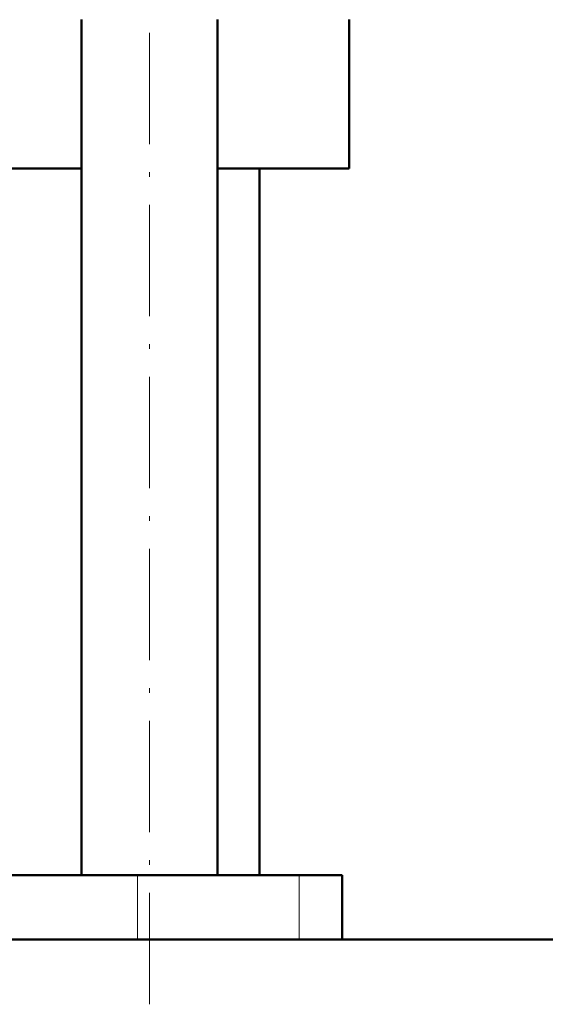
# Model space of a CAD drawing. Extents: x -1358 to 1757, y -1516 to 612.
# Tile 50 of 82: x 36 to 93, y -104 to 2. Entities that reach past the tile are written whole.
import ezdxf

# ---------------------------------------------------------------- set-up
doc = ezdxf.new("R2010")
doc.units = 0
doc.linetypes.add('DASHDOT', pattern=[18.5, 12, -3, 0.5, -3])

msp = doc.modelspace()

# ---------------------------------------------------------------- linework, layer by layer
at = {"color": 7, "linetype": 'DASHDOT', "lineweight": 18}
msp.add_line((50.33, -104.32), (50.33, 62.48), dxfattribs=at)
at = {"color": 7, "lineweight": 50}
for p, q in [((43.03, -90.42), (43.03, 1.58)), ((57.63, -90.42), (57.63, 1.58)), ((71.79, -14.42), (71.79, 1.58)), ((43.03, -14.42), (-23.21, -14.42)), ((71.79, -14.42), (57.63, -14.42)), ((62.14, -90.42), (62.14, -14.42)), ((49.04, -90.42), (-4.21, -90.42)), ((66.41, -90.42), (49.04, -90.42)), ((71.04, -90.42), (66.41, -90.42)), ((71.04, -90.42), (71.04, -97.37)), ((123.34, -97.37), (-143.21, -97.37)), ((71.04, -97.37), (123.34, -97.37))]:
    msp.add_line(p, q, dxfattribs=at)
at = {"color": 7, "lineweight": 18}
for p, q in [((49.04, -90.42), (49.04, -97.37)), ((66.41, -90.42), (66.41, -97.37))]:
    msp.add_line(p, q, dxfattribs=at)

doc.saveas('drawing.dxf')
